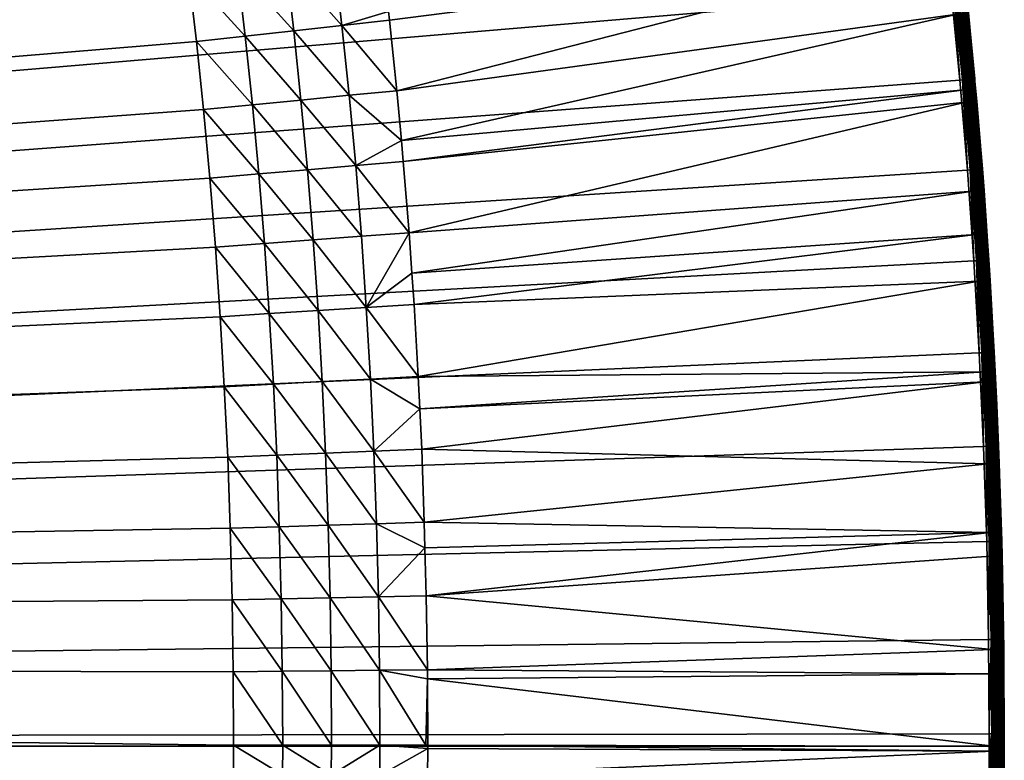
# Model space of a CAD drawing. Header units: inches. Extents: x 56 to 1256, y -185 to 1061.
# Tile 246 of 256: x 1124 to 1256, y 434 to 533. Entities that reach past the tile are written whole.
import ezdxf

# ---------------------------------------------------------------- set-up
doc = ezdxf.new("R2010")
doc.units = ezdxf.units.IN
doc.header["$MEASUREMENT"] = 0
doc.layers.get('0').update_dxf_attribs({"true_color": 0x9a9ae5})

msp = doc.modelspace()

# ---------------------------------------------------------------- meshes
at = {"color": 146, "true_color": 0x086e86}
mesh = msp.add_polyface(dxfattribs=at)
corners = [(938.9, 1002.31, 985.2), (930.86, 1005.86, 985.2), (57.55, 435.89, 985.2), (922.75, 1009.29, 985.2), (914.55, 1012.61, 985.2), (1152.8, 432.16, 955.2), (158.28, 436.04, 955.2), (158.36, 448, 955.2), (851.34, 928.46, 955.2), (843.7, 930.95, 955.2), (158.57, 459.24, 955.2), (158.91, 470.34, 955.2), (858.9, 925.88, 955.2), (866.35, 923.2, 955.2), (873.71, 920.42, 955.2), (159.39, 481.32, 955.2), (159.99, 492.16, 955.2), (160.73, 502.87, 955.2), (880.97, 917.55, 955.2), (888.12, 914.58, 955.2), (161.6, 513.46, 955.2), (162.6, 523.92, 955.2), (163.73, 534.25, 955.2), (164.98, 544.45, 955.2), (166.37, 554.53, 955.2), (167.88, 564.48, 955.2), (173.11, 593.19, 955.2), (174.98, 601.98, 955.2), (176.96, 610.65, 955.2), (169.53, 574.31, 955.2), (171.3, 584.02, 955.2), (179.04, 619.19, 955.2), (181.22, 627.62, 955.2), (183.52, 635.93, 955.2), (185.91, 644.13, 955.2), (188.41, 652.21, 955.2), (191.01, 660.17, 955.2), (193.71, 668.02, 955.2), (196.51, 675.76, 955.2), (199.41, 683.39, 955.2), (202.42, 690.91, 955.2), (205.53, 698.32, 955.2), (208.74, 705.62, 955.2), (212.06, 712.82, 955.2), (215.48, 719.92, 955.2), (219, 726.92, 955.2), (222.63, 733.82, 955.2), (226.36, 740.62, 955.2), (226.8, 741.39, 955.2)]
mesh.append_faces([[corners[k] for k in face] for face in [(0, 1, 2), (2, 1, 3), (2, 3, 4), (5, 6, 7), (8, 7, 9), (9, 10, 11), (8, 12, 7), (7, 12, 13), (7, 13, 14), (11, 15, 9), (9, 15, 16), (9, 16, 17), (14, 18, 7), (7, 18, 19), (17, 20, 9), (9, 20, 21), (9, 21, 22), (22, 23, 9), (9, 23, 24), (9, 24, 25), (26, 27, 9), (9, 27, 28), (25, 29, 9), (9, 29, 30), (9, 30, 26), (28, 31, 9), (9, 31, 32), (9, 32, 33), (33, 34, 9), (9, 34, 35), (9, 35, 36), (36, 37, 9), (9, 37, 38), (9, 38, 39), (39, 40, 9), (9, 40, 41), (9, 41, 42), (42, 43, 9), (9, 43, 44), (9, 44, 45), (45, 46, 9), (9, 46, 47), (9, 47, 48)]], dxfattribs={"color": 146})
mesh = msp.add_polyface(dxfattribs=at)
corners = [(1134.48, 848.21, 985.2), (1129.23, 855.01, 985.2), (57.55, 435.89, 985.2), (1123.87, 861.72, 985.2), (1118.4, 868.31, 985.2), (1007.51, 965.24, 985.2), (1000.22, 969.82, 985.2), (992.85, 974.28, 985.2), (985.39, 978.63, 985.2), (1112.82, 874.81, 985.2), (1107.13, 881.2, 985.2), (1101.33, 887.49, 985.2), (1064.14, 923.12, 985.2), (1057.53, 928.71, 985.2), (1050.81, 934.19, 985.2), (1049.44, 935.28, 985.2), (1028.87, 950.8, 985.2), (1021.84, 955.73, 985.2), (1014.72, 960.54, 985.2), (1042.67, 940.57, 985.2), (1035.81, 945.74, 985.2), (1095.41, 893.68, 985.2), (1089.39, 899.77, 985.2), (1083.25, 905.76, 985.2), (1076.99, 911.65, 985.2), (1070.62, 917.43, 985.2), (158.36, 448, 955.2), (888.12, 914.58, 955.2), (895.18, 911.51, 955.2), (902.14, 908.35, 955.2), (909.01, 905.09, 955.2), (915.78, 901.74, 955.2), (922.45, 898.29, 955.2), (929.03, 894.75, 955.2), (935.52, 891.1, 955.2), (941.92, 887.36, 955.2), (948.23, 883.53, 955.2), (954.45, 879.59, 955.2), (960.59, 875.56, 955.2), (961.35, 875.05, 955.2), (967.1, 871.1, 955.2), (972.74, 867.08, 955.2), (978.29, 862.98, 955.2), (983.75, 858.8, 955.2), (989.11, 854.54, 955.2), (994.38, 850.21, 955.2), (999.56, 845.79, 955.2)]
mesh.append_faces([[corners[k] for k in face] for face in [(0, 1, 2), (2, 1, 3), (2, 3, 4), (5, 6, 2), (2, 6, 7), (2, 7, 8), (4, 9, 2), (2, 9, 10), (2, 10, 11), (12, 13, 2), (2, 13, 14), (2, 14, 15), (16, 17, 2), (2, 17, 18), (2, 18, 5), (15, 19, 2), (2, 19, 20), (2, 20, 16), (11, 21, 2), (2, 21, 22), (2, 22, 23), (23, 24, 2), (2, 24, 25), (2, 25, 12), (26, 27, 28), (28, 29, 26), (26, 29, 30), (26, 30, 31), (31, 32, 26), (26, 32, 33), (26, 33, 34), (34, 35, 26), (26, 35, 36), (26, 36, 37), (37, 38, 26), (26, 38, 39), (26, 39, 40), (40, 41, 26), (26, 41, 42), (26, 42, 43), (43, 44, 26), (26, 44, 45), (26, 45, 46)]], dxfattribs={"color": 146})
mesh = msp.add_polyface(dxfattribs=at)
corners = [(1163.73, 805.11, 985.2), (1159.12, 812.57, 985.2), (57.55, 435.89, 985.2), (1154.41, 819.91, 985.2), (1149.59, 827.15, 985.2), (1144.66, 834.27, 985.2), (1139.62, 841.29, 985.2), (1134.48, 848.21, 985.2), (1174.98, 785.62, 985.2), (1170.45, 793.7, 985.2), (1165.79, 801.69, 985.2), (1117.14, 668.75, 955.2), (1119.57, 661.74, 955.2), (158.36, 448, 955.2), (1121.92, 654.66, 955.2), (1109.33, 689.33, 955.2), (1112.02, 682.55, 955.2), (1114.63, 675.69, 955.2), (1067.15, 769.23, 955.2), (1070, 764.94, 955.2), (1100.72, 709.24, 955.2), (1103.68, 702.68, 955.2), (1106.55, 696.05, 955.2), (1091.3, 728.48, 955.2), (1094.53, 722.14, 955.2), (1097.67, 715.73, 955.2), (1055.08, 786.2, 955.2), (1059.18, 780.64, 955.2), (1063.2, 774.99, 955.2), (1081.07, 747.04, 955.2), (1084.57, 740.93, 955.2), (1087.98, 734.74, 955.2), (1073.78, 759.05, 955.2), (1077.47, 753.08, 955.2), (1042.3, 802.29, 955.2), (1046.64, 797.02, 955.2), (1050.9, 791.65, 955.2), (999.56, 845.79, 955.2), (1004.65, 841.29, 955.2), (1009.65, 836.71, 955.2), (1014.57, 832.05, 955.2), (1019.4, 827.31, 955.2), (1024.15, 822.48, 955.2), (1028.81, 817.56, 955.2), (1033.39, 812.56, 955.2), (1037.89, 807.47, 955.2)]
mesh.append_faces([[corners[k] for k in face] for face in [(0, 1, 2), (2, 1, 3), (2, 3, 4), (4, 5, 2), (2, 5, 6), (2, 6, 7), (8, 9, 2), (2, 9, 10), (2, 10, 0), (11, 12, 13), (13, 12, 14), (15, 16, 13), (13, 16, 17), (13, 17, 11), (18, 19, 13), (20, 21, 13), (13, 21, 22), (13, 22, 15), (23, 24, 13), (13, 24, 25), (13, 25, 20), (26, 27, 13), (13, 27, 28), (13, 28, 18), (29, 30, 13), (13, 30, 31), (13, 31, 23), (19, 32, 13), (13, 32, 33), (13, 33, 29), (34, 35, 13), (13, 35, 36), (13, 36, 26), (37, 38, 13), (13, 38, 39), (13, 39, 40), (40, 41, 13), (13, 41, 42), (13, 42, 43), (43, 44, 13), (13, 44, 45), (13, 45, 34)]], dxfattribs={"color": 146})
mesh = msp.add_polyface(dxfattribs=at)
corners = [(1227.62, 652.07, 985.2), (1224.98, 661.73, 985.2), (57.55, 435.89, 985.2), (1222.22, 671.27, 985.2), (1219.34, 680.71, 985.2), (1216.33, 690.03, 985.2), (1213.2, 699.24, 985.2), (1209.95, 708.35, 985.2), (1206.57, 717.35, 985.2), (1203.06, 726.25, 985.2), (1199.43, 735.04, 985.2), (1195.67, 743.72, 985.2), (1191.79, 752.31, 985.2), (1187.78, 760.79, 985.2), (1228.38, 649.17, 985.2), (1183.64, 769.17, 985.2), (1179.37, 777.44, 985.2), (1174.98, 785.62, 985.2), (158.36, 448, 955.2), (1121.92, 654.66, 955.2), (1124.17, 647.5, 955.2), (1061.19, 799.68, 956.05), (1070.67, 797.92, 957.12), (1065.51, 794.04, 956.05), (1074.98, 792.09, 957.12), (1069.75, 788.3, 956.05), (1079.2, 786.16, 957.12), (1073.9, 782.46, 956.05), (1056.06, 795.68, 955.41), (1060.31, 790.13, 955.41), (1064.47, 784.48, 955.41), (1068.56, 778.73, 955.41), (1077.98, 776.52, 956.05), (1072.57, 772.88, 955.41), (1046.64, 797.02, 955.2), (1051.73, 801.13, 955.41), (1050.9, 791.65, 955.2), (1055.08, 786.2, 955.2), (1059.18, 780.64, 955.2), (1063.2, 774.99, 955.2), (1067.15, 769.23, 955.2), (1075.47, 768.52, 955.41), (1070, 764.94, 955.2), (1079.31, 762.54, 955.41), (1073.78, 759.05, 955.2)]
mesh.append_faces([[corners[k] for k in face] for face in [(0, 1, 2), (2, 1, 3), (2, 3, 4), (4, 5, 2), (2, 5, 6), (2, 6, 7), (7, 8, 2), (2, 8, 9), (2, 9, 10), (10, 11, 2), (2, 11, 12), (2, 12, 13), (2, 14, 0), (13, 15, 2), (2, 15, 16), (2, 16, 17), (18, 19, 20), (21, 22, 23), (23, 22, 24), (23, 24, 25), (25, 24, 26), (25, 26, 27), (28, 21, 23), (28, 23, 29), (29, 23, 25), (29, 25, 30), (30, 25, 27), (30, 27, 31), (31, 27, 32), (31, 32, 33), (34, 35, 28), (34, 28, 36), (36, 28, 29), (36, 29, 37), (37, 29, 30), (37, 30, 38), (38, 30, 31), (38, 31, 39), (39, 31, 33), (39, 33, 40), (40, 33, 41), (40, 41, 42), (42, 43, 44)]], dxfattribs={"color": 146})
mesh = msp.add_polyface(dxfattribs=at)
corners = [(57.55, 435.89, 985.2), (1253.56, 437.57, 985.2), (1253.47, 450.13, 985.2), (1253.21, 463.2, 985.2), (1252.79, 475.88, 985.2), (1252.23, 488.34, 985.2), (1251.52, 500.61, 985.2), (1250.65, 512.74, 985.2), (1249.63, 524.74, 985.2), (1248.47, 536.61, 985.2), (1247.15, 548.36, 985.2), (1245.68, 560, 985.2), (1244.06, 571.52, 985.2), (1242.28, 582.93, 985.2), (1240.36, 594.23, 985.2), (1238.27, 605.43, 985.2), (1236.04, 616.52, 985.2), (1233.64, 627.5, 985.2), (1231.09, 638.39, 985.2), (1228.38, 649.17, 985.2), (1152.63, 455.44, 955.2), (1152.78, 445.84, 955.2), (158.36, 448, 955.2), (1152.38, 464.96, 955.2), (1152.8, 432.16, 955.2), (1152.83, 436.04, 955.2), (1151.05, 493.17, 955.2), (1151.59, 483.83, 955.2), (1152.04, 474.43, 955.2), (1148.82, 520.8, 955.2), (1149.67, 511.65, 955.2), (1150.41, 502.44, 955.2), (1145.68, 547.82, 955.2), (1146.83, 538.88, 955.2), (1147.88, 529.87, 955.2), (1141.59, 574.24, 955.2), (1143.06, 565.5, 955.2), (1144.42, 556.7, 955.2), (1136.55, 600.04, 955.2), (1138.34, 591.51, 955.2), (1140.02, 582.91, 955.2), (1124.17, 647.5, 955.2), (1126.34, 640.26, 955.2), (1128.43, 632.95, 955.2), (1130.52, 625.21, 955.2), (1132.64, 616.89, 955.2), (1134.65, 608.5, 955.2)]
mesh.append_faces([[corners[k] for k in face] for face in [(0, 1, 2), (2, 3, 0), (0, 3, 4), (0, 4, 5), (5, 6, 0), (0, 6, 7), (0, 7, 8), (8, 9, 0), (0, 9, 10), (0, 10, 11), (11, 12, 0), (0, 12, 13), (0, 13, 14), (14, 15, 0), (0, 15, 16), (0, 16, 17), (17, 18, 0), (0, 18, 19), (20, 21, 22), (20, 22, 23), (24, 22, 25), (25, 22, 21), (26, 27, 22), (22, 27, 28), (22, 28, 23), (29, 30, 22), (22, 30, 31), (22, 31, 26), (32, 33, 22), (22, 33, 34), (22, 34, 29), (35, 36, 22), (22, 36, 37), (22, 37, 32), (38, 39, 22), (22, 39, 40), (22, 40, 35), (41, 42, 22), (22, 42, 43), (22, 43, 44), (44, 45, 22), (22, 45, 46), (22, 46, 38)]], dxfattribs={"color": 146})
mesh = msp.add_polyface(dxfattribs=at)
corners = [(1160.81, 577.6, 957.12), (1168.61, 569.62, 958.61), (1162.32, 568.61, 957.12), (1169.02, 566.99, 958.61), (1163.72, 559.55, 957.12), (1170.02, 560.49, 958.61), (1171.32, 551.29, 958.61), (1165.01, 550.43, 957.12), (1171.41, 550.65, 958.61), (1166.19, 541.25, 957.12), (1172.52, 542.03, 958.61), (1173.47, 533.88, 958.61), (1167.27, 532.01, 957.12), (1173.6, 532.71, 958.61), (1174.58, 523.32, 958.61), (1154.45, 576.49, 956.05), (1155.95, 567.58, 956.05), (1157.33, 558.61, 956.05), (1158.61, 549.57, 956.05), (1159.78, 540.47, 956.05), (1160.85, 531.3, 956.05), (1148.04, 575.37, 955.41), (1149.52, 566.55, 955.41), (1150.89, 557.65, 955.41), (1152.16, 548.7, 955.41), (1153.32, 539.68, 955.41), (1154.38, 530.59, 955.41), (1141.59, 574.24, 955.2), (1143.06, 565.5, 955.2), (1144.42, 556.7, 955.2), (1145.68, 547.82, 955.2), (1146.83, 538.88, 955.2), (1147.88, 529.87, 955.2)]
mesh.append_faces([[corners[k] for k in face] for face in [(0, 1, 2), (2, 1, 3), (2, 3, 4), (3, 5, 4), (4, 5, 6), (4, 6, 7), (7, 6, 8), (7, 8, 9), (8, 10, 9), (9, 10, 11), (9, 11, 12), (11, 13, 12), (12, 13, 14), (15, 0, 2), (15, 2, 16), (16, 2, 4), (16, 4, 17), (17, 4, 7), (17, 7, 18), (18, 7, 9), (18, 9, 19), (19, 9, 12), (19, 12, 20), (21, 15, 16), (21, 16, 22), (22, 16, 17), (22, 17, 23), (23, 17, 18), (23, 18, 24), (24, 18, 19), (24, 19, 25), (25, 19, 20), (25, 20, 26), (27, 21, 22), (27, 22, 28), (28, 22, 23), (28, 23, 29), (29, 23, 24), (29, 24, 30), (30, 24, 25), (30, 25, 31), (31, 25, 26), (31, 26, 32)]], dxfattribs={"color": 146})
mesh = msp.add_polyface(dxfattribs=at)
corners = [(1252.88, 485.81, 978.8), (1177.44, 485.19, 958.61), (1252.21, 497.91, 978.8), (1176.88, 494.82, 958.61), (1251.78, 504.16, 978.8), (1176.59, 499, 958.61), (1251.39, 509.9, 978.8), (1176.22, 504.38, 958.61), (1250.42, 521.77, 978.8), (1175.45, 513.88, 958.61), (1250.27, 523.41, 978.8), (1175.2, 516.66, 958.61), (1249.31, 533.53, 978.8), (1174.58, 523.32, 958.61), (1248.36, 542.26, 978.8), (1173.6, 532.71, 958.61), (1173.47, 533.88, 958.61), (1250.73, 521.8, 978.91), (1249.61, 533.56, 978.91), (1251.01, 521.82, 979.07), (1249.9, 533.59, 979.07), (1251.27, 521.85, 979.27), (1250.15, 533.62, 979.27), (1251.49, 521.87, 979.52), (1250.37, 533.64, 979.52), (1251.6, 524.92, 983.55), (1250.46, 536.82, 983.2), (1250.43, 536.82, 983.55), (1251.51, 524.91, 983.88), (1250.34, 536.81, 983.88), (1251.36, 524.9, 984.2), (1250.19, 536.79, 984.2), (1251.16, 524.88, 984.48), (1249.99, 536.77, 984.48), (1250.91, 524.86, 984.73), (1249.75, 536.75, 984.73), (1250.63, 524.83, 984.93), (1249.46, 536.72, 984.93), (1251.33, 512.8, 985.08), (1250.32, 524.8, 985.08), (1249.15, 536.68, 985.08), (1251, 512.77, 985.17), (1249.98, 524.77, 985.17), (1248.81, 536.65, 985.17), (1250.65, 512.74, 985.2), (1249.63, 524.74, 985.2), (1248.47, 536.61, 985.2)]
mesh.append_faces([[corners[k] for k in face] for face in [(0, 1, 2), (2, 1, 3), (2, 3, 4), (4, 3, 5), (4, 5, 6), (6, 5, 7), (6, 7, 8), (8, 7, 9), (8, 9, 10), (10, 9, 11), (10, 11, 12), (12, 11, 13), (12, 13, 14), (14, 13, 15), (14, 15, 16), (17, 8, 10), (17, 10, 18), (18, 10, 12), (18, 12, 14), (19, 17, 18), (19, 18, 20), (21, 19, 20), (21, 20, 22), (23, 22, 24), (25, 26, 27), (28, 27, 29), (30, 29, 31), (32, 31, 33), (34, 32, 33), (34, 33, 35), (36, 34, 35), (36, 35, 37), (38, 36, 39), (39, 36, 37), (39, 37, 40), (41, 39, 42), (42, 39, 40), (42, 40, 43), (44, 41, 42), (44, 42, 45), (45, 42, 43), (45, 43, 46)]], dxfattribs={"color": 146})
mesh = msp.add_polyface(dxfattribs=at)
corners = [(1251.9, 521.9, 980.73), (1251.64, 524.6, 980.73), (1251.65, 524.6, 983.2), (1250.78, 533.68, 980.73), (1250.46, 536.82, 983.2), (1251.63, 524.92, 983.2), (1251.78, 504.16, 978.8), (1251.39, 509.9, 978.8), (1251.69, 509.92, 978.91), (1250.42, 521.77, 978.8), (1250.73, 521.8, 978.91), (1250.75, 533.68, 980.41), (1251.87, 521.9, 980.41), (1251.98, 509.94, 979.07), (1251.01, 521.82, 979.07), (1252.23, 509.96, 979.27), (1251.27, 521.85, 979.27), (1252.45, 509.98, 979.52), (1251.49, 521.87, 979.52), (1250.15, 533.62, 979.27), (1252.63, 509.99, 979.79), (1251.66, 521.88, 979.79), (1250.37, 533.64, 979.52), (1250.55, 533.66, 979.79), (1251.79, 521.89, 980.09), (1250.68, 533.67, 980.09), (1251.6, 524.92, 983.55), (1252.52, 512.89, 983.88), (1251.51, 524.91, 983.88), (1250.43, 536.82, 983.55), (1252.38, 512.88, 984.2), (1251.36, 524.9, 984.2), (1250.34, 536.81, 983.88), (1252.18, 512.86, 984.48), (1251.16, 524.88, 984.48), (1250.19, 536.79, 984.2), (1251.93, 512.84, 984.73), (1250.91, 524.86, 984.73), (1251.65, 512.82, 984.93), (1250.63, 524.83, 984.93), (1252.2, 500.66, 985.08), (1251.33, 512.8, 985.08), (1251.86, 500.64, 985.17), (1251, 512.77, 985.17), (1250.32, 524.8, 985.08), (1252.23, 488.34, 985.2), (1251.52, 500.61, 985.2), (1250.65, 512.74, 985.2)]
mesh.append_faces([[corners[k] for k in face] for face in [(0, 1, 2), (3, 4, 1), (1, 4, 5), (1, 5, 2), (6, 7, 8), (8, 7, 9), (8, 9, 10), (11, 3, 1), (11, 1, 12), (12, 1, 0), (13, 8, 10), (13, 10, 14), (15, 13, 14), (15, 14, 16), (17, 16, 18), (18, 16, 19), (20, 18, 21), (21, 18, 22), (21, 22, 23), (24, 21, 23), (24, 23, 25), (12, 24, 25), (12, 25, 11), (2, 5, 26), (26, 5, 4), (27, 26, 28), (28, 26, 29), (30, 28, 31), (31, 28, 32), (33, 31, 34), (34, 31, 35), (36, 33, 34), (36, 34, 37), (38, 36, 37), (38, 37, 39), (40, 38, 41), (41, 38, 39), (42, 40, 41), (42, 41, 43), (43, 41, 44), (45, 42, 46), (46, 42, 43), (46, 43, 47)]], dxfattribs={"color": 146})
mesh = msp.add_polyface(dxfattribs=at)
corners = [(1167.27, 532.01, 957.12), (1174.58, 523.32, 958.61), (1168.24, 522.7, 957.12), (1175.2, 516.66, 958.61), (1169.1, 513.33, 957.12), (1175.45, 513.88, 958.61), (1176.22, 504.38, 958.61), (1176.59, 499, 958.61), (1170.52, 494.41, 957.12), (1169.86, 503.9, 957.12), (1176.88, 494.82, 958.61), (1177.44, 485.19, 958.61), (1171.08, 484.86, 957.12), (1177.64, 480.9, 958.61), (1160.85, 531.3, 956.05), (1161.81, 522.07, 956.05), (1162.67, 512.78, 956.05), (1163.43, 503.42, 956.05), (1164.08, 494, 956.05), (1164.63, 484.52, 956.05), (1171.53, 475.24, 957.12), (1154.38, 530.59, 955.41), (1155.33, 521.43, 955.41), (1156.18, 512.22, 955.41), (1156.93, 502.93, 955.41), (1157.58, 493.59, 955.41), (1158.13, 484.18, 955.41), (1147.88, 529.87, 955.2), (1148.82, 520.8, 955.2), (1149.67, 511.65, 955.2), (1150.41, 502.44, 955.2), (1151.05, 493.17, 955.2), (1151.59, 483.83, 955.2)]
mesh.append_faces([[corners[k] for k in face] for face in [(0, 1, 2), (2, 1, 3), (2, 3, 4), (4, 3, 5), (4, 5, 6), (7, 8, 6), (6, 8, 9), (6, 9, 4), (7, 10, 8), (8, 10, 11), (8, 11, 12), (12, 11, 13), (14, 0, 2), (14, 2, 15), (15, 2, 4), (15, 4, 16), (16, 4, 9), (16, 9, 17), (17, 9, 8), (17, 8, 18), (18, 8, 12), (18, 12, 19), (19, 12, 20), (21, 14, 15), (21, 15, 22), (22, 15, 16), (22, 16, 23), (23, 16, 17), (23, 17, 24), (24, 17, 18), (24, 18, 25), (25, 18, 19), (25, 19, 26), (27, 21, 22), (27, 22, 28), (28, 22, 23), (28, 23, 29), (29, 23, 24), (29, 24, 30), (30, 24, 25), (30, 25, 31), (31, 25, 26), (31, 26, 32)]], dxfattribs={"color": 146})
mesh = msp.add_polyface(dxfattribs=at)
corners = [(1251.9, 521.9, 980.73), (1251.65, 524.6, 983.2), (1252.87, 510.01, 980.73), (1252.64, 512.9, 983.2), (1253.33, 503.26, 980.73), (1253.33, 503.26, 983.2), (1253.51, 500.74, 983.2), (1252.51, 497.93, 978.91), (1251.78, 504.16, 978.8), (1251.69, 509.92, 978.91), (1251.87, 521.9, 980.41), (1252.84, 510.01, 980.41), (1253.66, 498, 980.41), (1252.8, 497.95, 979.07), (1251.98, 509.94, 979.07), (1253.05, 497.96, 979.27), (1252.23, 509.96, 979.27), (1253.27, 497.98, 979.52), (1252.45, 509.98, 979.52), (1251.27, 521.85, 979.27), (1253.45, 497.99, 979.79), (1252.63, 509.99, 979.79), (1251.49, 521.87, 979.52), (1253.58, 498, 980.09), (1252.76, 510, 980.09), (1251.66, 521.88, 979.79), (1251.79, 521.89, 980.09), (1253.48, 500.74, 983.55), (1252.61, 512.9, 983.55), (1251.6, 524.92, 983.55), (1253.39, 500.74, 983.88), (1252.52, 512.89, 983.88), (1253.24, 500.73, 984.2), (1252.38, 512.88, 984.2), (1251.51, 524.91, 983.88), (1253.04, 500.71, 984.48), (1252.18, 512.86, 984.48), (1251.36, 524.9, 984.2), (1252.8, 500.7, 984.73), (1251.93, 512.84, 984.73), (1252.51, 500.68, 984.93), (1251.65, 512.82, 984.93), (1252.2, 500.66, 985.08)]
mesh.append_faces([[corners[k] for k in face] for face in [(0, 1, 2), (2, 1, 3), (2, 3, 4), (4, 3, 5), (4, 5, 6), (7, 8, 9), (10, 2, 11), (11, 2, 4), (11, 4, 12), (10, 0, 2), (13, 9, 14), (15, 14, 16), (17, 16, 18), (18, 16, 19), (20, 17, 18), (20, 18, 21), (21, 18, 22), (23, 20, 21), (23, 21, 24), (24, 21, 25), (24, 25, 26), (12, 23, 24), (12, 24, 11), (11, 24, 26), (11, 26, 10), (27, 5, 28), (28, 5, 3), (28, 3, 29), (29, 3, 1), (30, 27, 28), (30, 28, 31), (31, 28, 29), (32, 30, 31), (32, 31, 33), (33, 31, 34), (35, 32, 33), (35, 33, 36), (36, 33, 37), (38, 35, 36), (38, 36, 39), (40, 38, 39), (40, 39, 41), (42, 40, 41)]], dxfattribs={"color": 146})
mesh = msp.add_polyface(dxfattribs=at)
corners = [(1253.69, 498, 980.73), (1253.33, 503.26, 980.73), (1253.51, 500.74, 983.2), (1254.36, 485.88, 980.73), (1254.23, 488.44, 983.2), (1253.66, 498, 980.41), (1254.33, 485.88, 980.41), (1253.18, 485.82, 978.91), (1252.88, 485.81, 978.8), (1252.21, 497.91, 978.8), (1252.51, 497.93, 978.91), (1251.78, 504.16, 978.8), (1253.47, 485.84, 979.07), (1252.8, 497.95, 979.07), (1251.69, 509.92, 978.91), (1253.72, 485.85, 979.27), (1253.05, 497.96, 979.27), (1251.98, 509.94, 979.07), (1253.94, 485.86, 979.52), (1253.27, 497.98, 979.52), (1252.23, 509.96, 979.27), (1254.12, 485.87, 979.79), (1253.45, 497.99, 979.79), (1254.25, 485.87, 980.09), (1253.58, 498, 980.09), (1254.55, 481.37, 983.2), (1254.2, 488.44, 983.55), (1253.48, 500.74, 983.55), (1253.33, 503.26, 983.2), (1254.11, 488.43, 983.88), (1253.39, 500.74, 983.88), (1253.96, 488.42, 984.2), (1253.24, 500.73, 984.2), (1253.76, 488.41, 984.48), (1253.04, 500.71, 984.48), (1253.51, 488.4, 984.73), (1252.8, 500.7, 984.73), (1253.23, 488.39, 984.93), (1252.51, 500.68, 984.93), (1252.91, 488.37, 985.08), (1252.2, 500.66, 985.08), (1252.58, 488.35, 985.17), (1251.86, 500.64, 985.17), (1252.23, 488.34, 985.2)]
mesh.append_faces([[corners[k] for k in face] for face in [(0, 1, 2), (0, 2, 3), (3, 2, 4), (5, 3, 6), (7, 8, 9), (7, 9, 10), (10, 9, 11), (5, 1, 0), (5, 0, 3), (12, 7, 10), (12, 10, 13), (13, 10, 14), (15, 12, 13), (15, 13, 16), (16, 13, 17), (18, 15, 16), (18, 16, 19), (19, 16, 20), (21, 18, 19), (21, 19, 22), (23, 21, 22), (23, 22, 24), (6, 23, 24), (6, 24, 5), (25, 4, 26), (26, 4, 2), (26, 2, 27), (27, 2, 28), (29, 26, 27), (29, 27, 30), (31, 29, 30), (31, 30, 32), (33, 31, 32), (33, 32, 34), (35, 33, 34), (35, 34, 36), (37, 35, 36), (37, 36, 38), (39, 37, 38), (39, 38, 40), (41, 39, 40), (41, 40, 42), (43, 41, 42)]], dxfattribs={"color": 146})
mesh = msp.add_polyface(dxfattribs=at)
corners = [(1178.5, 455.97, 958.61), (1178.34, 462.36, 958.61), (1253.68, 464.42, 978.8), (1178.25, 465.77, 958.61), (1253.4, 473.58, 978.8), (1177.9, 475.51, 958.61), (1252.93, 484.49, 978.8), (1177.64, 480.9, 958.61), (1252.88, 485.81, 978.8), (1177.44, 485.19, 958.61), (1253.77, 461.24, 978.8), (1254, 448.78, 978.8), (1178.66, 446.11, 958.61), (1254.02, 445.55, 978.8), (1178.66, 444.87, 958.61), (1254.08, 435.89, 978.8), (1178.71, 436.05, 958.61), (1253.18, 485.82, 978.91), (1253.71, 473.59, 978.91), (1254.08, 461.25, 978.91), (1253.99, 473.61, 979.07), (1253.47, 485.84, 979.07), (1254.25, 473.61, 979.27), (1253.72, 485.85, 979.27), (1254.08, 475.93, 984.73), (1253.76, 488.41, 984.48), (1253.51, 488.4, 984.73), (1253.79, 475.92, 984.93), (1253.23, 488.39, 984.93), (1253.89, 463.21, 985.08), (1253.48, 475.91, 985.08), (1252.91, 488.37, 985.08), (1253.81, 450.14, 985.17), (1253.55, 463.21, 985.17), (1253.14, 475.9, 985.17), (1252.58, 488.35, 985.17), (1253.56, 437.57, 985.2), (1253.91, 437.57, 985.17), (1253.47, 450.13, 985.2), (1253.21, 463.2, 985.2), (1252.79, 475.88, 985.2), (1252.23, 488.34, 985.2)]
mesh.append_faces([[corners[k] for k in face] for face in [(0, 1, 2), (2, 1, 3), (2, 3, 4), (4, 3, 5), (4, 5, 6), (6, 5, 7), (6, 7, 8), (8, 7, 9), (2, 10, 0), (0, 10, 11), (0, 11, 12), (12, 11, 13), (12, 13, 14), (14, 13, 15), (14, 15, 16), (6, 17, 18), (19, 2, 18), (18, 2, 4), (18, 4, 6), (6, 8, 17), (20, 18, 17), (20, 17, 21), (22, 21, 23), (24, 25, 26), (27, 24, 26), (27, 26, 28), (29, 27, 30), (30, 27, 28), (30, 28, 31), (32, 29, 33), (33, 29, 30), (33, 30, 34), (34, 30, 31), (34, 31, 35), (36, 37, 32), (36, 32, 38), (38, 32, 33), (38, 33, 39), (39, 33, 34), (39, 34, 40), (40, 34, 35), (40, 35, 41)]], dxfattribs={"color": 146})
mesh = msp.add_polyface(dxfattribs=at)
corners = [(1254.36, 485.88, 980.73), (1254.23, 488.44, 983.2), (1254.55, 481.37, 980.73), (1254.55, 481.37, 983.2), (1254.08, 435.89, 978.8), (1254.02, 445.55, 978.8), (1254.39, 435.88, 978.91), (1254.31, 448.78, 978.91), (1254.67, 435.88, 979.07), (1254, 448.78, 978.8), (1253.77, 461.24, 978.8), (1254.08, 461.25, 978.91), (1253.68, 464.42, 978.8), (1254.33, 485.88, 980.41), (1254.59, 448.79, 979.07), (1254.37, 461.25, 979.07), (1253.71, 473.59, 978.91), (1253.99, 473.61, 979.07), (1254.62, 461.26, 979.27), (1254.25, 473.61, 979.27), (1253.47, 485.84, 979.07), (1254.47, 473.62, 979.52), (1253.72, 485.85, 979.27), (1253.94, 485.86, 979.52), (1254.64, 473.63, 979.79), (1254.12, 485.87, 979.79), (1254.77, 473.63, 980.09), (1254.25, 485.87, 980.09), (1254.85, 473.64, 980.41), (1254.76, 475.96, 983.55), (1254.2, 488.44, 983.55), (1254.67, 475.96, 983.88), (1254.11, 488.43, 983.88), (1254.53, 475.95, 984.2), (1253.96, 488.42, 984.2), (1254.33, 475.94, 984.48), (1253.76, 488.41, 984.48), (1254.49, 463.23, 984.73), (1254.08, 475.93, 984.73), (1254.47, 450.14, 984.93), (1254.21, 463.22, 984.93), (1253.79, 475.92, 984.93), (1254.24, 437.57, 985.08), (1254.56, 437.57, 984.93), (1254.15, 450.14, 985.08), (1253.89, 463.21, 985.08), (1253.91, 437.57, 985.17), (1253.81, 450.14, 985.17)]
mesh.append_faces([[corners[k] for k in face] for face in [(0, 1, 2), (2, 1, 3), (4, 5, 6), (6, 5, 7), (6, 7, 8), (5, 9, 7), (7, 9, 10), (7, 10, 11), (11, 10, 12), (13, 0, 2), (14, 7, 11), (14, 11, 15), (15, 11, 16), (15, 16, 17), (18, 15, 17), (18, 17, 19), (19, 17, 20), (21, 19, 22), (21, 22, 23), (24, 21, 23), (24, 23, 25), (26, 24, 25), (26, 25, 27), (28, 27, 13), (29, 3, 30), (31, 30, 32), (33, 31, 32), (33, 32, 34), (35, 33, 34), (35, 34, 36), (37, 35, 38), (38, 35, 36), (39, 37, 40), (40, 37, 38), (40, 38, 41), (42, 43, 39), (42, 39, 44), (44, 39, 40), (44, 40, 45), (45, 40, 41), (46, 42, 44), (46, 44, 47), (47, 44, 45)]], dxfattribs={"color": 146})
mesh = msp.add_polyface(dxfattribs=at)
corners = [(1254.55, 481.37, 980.73), (1254.55, 481.37, 983.2), (1254.88, 473.64, 980.73), (1254.79, 475.96, 983.2), (1255.26, 461.27, 980.73), (1255.21, 463.25, 983.2), (1255.3, 458.88, 980.73), (1255.29, 458.88, 983.2), (1254.85, 473.64, 980.41), (1255.23, 461.27, 980.41), (1255.46, 448.8, 980.41), (1254.33, 485.88, 980.41), (1254.85, 448.79, 979.27), (1254.37, 461.25, 979.07), (1254.62, 461.26, 979.27), (1255.07, 448.79, 979.52), (1254.84, 461.26, 979.52), (1254.25, 473.61, 979.27), (1254.47, 473.62, 979.52), (1255.25, 448.79, 979.79), (1255.02, 461.27, 979.79), (1254.64, 473.63, 979.79), (1255.38, 448.8, 980.09), (1255.15, 461.27, 980.09), (1254.77, 473.63, 980.09), (1254.25, 485.87, 980.09), (1255.44, 450.16, 983.55), (1255.18, 463.25, 983.55), (1254.76, 475.96, 983.55), (1255.34, 450.16, 983.88), (1255.09, 463.25, 983.88), (1254.67, 475.96, 983.88), (1254.2, 488.44, 983.55), (1255.2, 450.15, 984.2), (1254.94, 463.24, 984.2), (1254.53, 475.95, 984.2), (1255, 450.15, 984.48), (1254.74, 463.24, 984.48), (1254.33, 475.94, 984.48), (1254.75, 450.15, 984.73), (1254.49, 463.23, 984.73)]
mesh.append_faces([[corners[k] for k in face] for face in [(0, 1, 2), (2, 1, 3), (2, 3, 4), (4, 3, 5), (4, 5, 6), (6, 5, 7), (8, 4, 9), (9, 4, 6), (9, 6, 10), (11, 0, 8), (8, 0, 2), (8, 2, 4), (12, 13, 14), (15, 14, 16), (16, 14, 17), (16, 17, 18), (19, 16, 20), (20, 16, 18), (20, 18, 21), (22, 20, 23), (23, 20, 21), (23, 21, 24), (10, 23, 9), (9, 23, 24), (9, 24, 8), (8, 24, 25), (26, 7, 27), (7, 5, 27), (27, 5, 3), (27, 3, 28), (28, 3, 1), (29, 27, 30), (30, 27, 28), (30, 28, 31), (31, 28, 32), (33, 30, 34), (34, 30, 31), (34, 31, 35), (36, 34, 37), (37, 34, 35), (37, 35, 38), (39, 37, 40), (40, 37, 38)]], dxfattribs={"color": 146})
mesh = msp.add_polyface(dxfattribs=at)
corners = [(1178.44, 436.05, 958.54), (1172.34, 436.05, 957.12), (1172.28, 446.04, 957.12), (1171.08, 484.86, 957.12), (1177.64, 480.9, 958.61), (1171.53, 475.24, 957.12), (1177.9, 475.51, 958.61), (1178.25, 465.77, 958.61), (1171.88, 465.57, 957.12), (1178.34, 462.36, 958.61), (1172.13, 455.84, 957.12), (1178.71, 436.05, 958.61), (1178.66, 444.87, 958.61), (1178.66, 446.11, 958.61), (1178.5, 455.97, 958.61), (1165.88, 436.05, 956.05), (1165.83, 445.97, 956.05), (1164.63, 484.52, 956.05), (1165.08, 474.97, 956.05), (1165.43, 465.37, 956.05), (1165.68, 455.7, 956.05), (1158.13, 484.18, 955.41), (1158.57, 474.7, 955.41), (1158.92, 465.17, 955.41), (1159.17, 455.57, 955.41), (1159.32, 445.91, 955.41), (1159.37, 436.04, 955.41), (1152.83, 436.04, 955.2), (1152.78, 445.84, 955.2), (1151.59, 483.83, 955.2), (1152.04, 474.43, 955.2), (1152.38, 464.96, 955.2), (1152.63, 455.44, 955.2)]
mesh.append_faces([[corners[k] for k in face] for face in [(0, 1, 2), (3, 4, 5), (4, 6, 5), (5, 6, 7), (5, 7, 8), (8, 7, 9), (8, 9, 10), (11, 0, 12), (12, 0, 2), (12, 2, 13), (13, 2, 10), (13, 10, 14), (14, 10, 9), (1, 15, 16), (17, 5, 18), (18, 5, 8), (18, 8, 19), (19, 8, 10), (19, 10, 20), (20, 10, 2), (20, 2, 16), (16, 2, 1), (21, 17, 18), (21, 18, 22), (22, 18, 19), (22, 19, 23), (23, 19, 20), (23, 20, 24), (24, 20, 16), (24, 16, 25), (25, 16, 15), (25, 15, 26), (26, 27, 28), (29, 21, 22), (29, 22, 30), (30, 22, 23), (30, 23, 31), (31, 23, 24), (31, 24, 32), (32, 24, 25), (32, 25, 28), (28, 25, 26)]], dxfattribs={"color": 146})
mesh = msp.add_polyface(dxfattribs=at)
corners = [(1255.3, 458.88, 980.73), (1255.29, 458.88, 983.2), (1255.48, 448.8, 980.73), (1255.47, 450.16, 983.2), (1255.56, 435.88, 980.73), (1255.56, 437.57, 983.2), (1254.93, 435.88, 979.27), (1254.67, 435.88, 979.07), (1254.59, 448.79, 979.07), (1255.15, 435.88, 979.52), (1254.85, 448.79, 979.27), (1255.33, 435.88, 979.79), (1255.07, 448.79, 979.52), (1255.46, 435.88, 980.09), (1255.25, 448.79, 979.79), (1255.53, 435.88, 980.41), (1255.38, 448.8, 980.09), (1255.46, 448.8, 980.41), (1254.31, 448.78, 978.91), (1254.37, 461.25, 979.07), (1254.62, 461.26, 979.27), (1254.84, 461.26, 979.52), (1255.02, 461.27, 979.79), (1255.15, 461.27, 980.09), (1255.56, 435.88, 983.24), (1255.53, 437.57, 983.55), (1255.44, 450.16, 983.55), (1255.53, 435.88, 983.55), (1255.44, 437.57, 983.88), (1255.34, 450.16, 983.88), (1255.18, 463.25, 983.55), (1255.29, 437.57, 984.2), (1255.2, 450.15, 984.2), (1255.09, 463.25, 983.88), (1255.09, 437.57, 984.48), (1255, 450.15, 984.48), (1254.94, 463.24, 984.2), (1254.85, 437.57, 984.73), (1254.75, 450.15, 984.73), (1254.74, 463.24, 984.48), (1254.56, 437.57, 984.93), (1254.47, 450.14, 984.93), (1254.49, 463.23, 984.73)]
mesh.append_faces([[corners[k] for k in face] for face in [(0, 1, 2), (2, 1, 3), (2, 3, 4), (4, 3, 5), (6, 7, 8), (9, 6, 10), (11, 9, 12), (13, 11, 14), (15, 13, 16), (4, 15, 17), (17, 0, 2), (17, 2, 4), (7, 18, 8), (6, 8, 10), (10, 8, 19), (9, 10, 12), (12, 10, 20), (11, 12, 14), (14, 12, 21), (13, 14, 16), (16, 14, 22), (15, 16, 17), (17, 16, 23), (24, 5, 25), (25, 5, 3), (25, 3, 26), (26, 3, 1), (27, 25, 28), (28, 25, 26), (28, 26, 29), (29, 26, 30), (31, 28, 29), (31, 29, 32), (32, 29, 33), (34, 31, 32), (34, 32, 35), (35, 32, 36), (37, 34, 35), (37, 35, 38), (38, 35, 39), (40, 37, 38), (40, 38, 41), (41, 38, 42)]], dxfattribs={"color": 146})
mesh = msp.add_polyface(dxfattribs=at)
corners = [(1253.48, 426.38, 985.2), (1253.56, 435.89, 985.2), (57.55, 435.89, 985.2), (1253.56, 437.57, 985.2), (1252.58, 395.14, 985.2), (1252.99, 405.5, 985.2), (1253.29, 415.92, 985.2), (1250.72, 364.35, 985.2), (1251.45, 374.56, 985.2), (1252.07, 384.82, 985.2), (1247.86, 334.04, 985.2), (1248.93, 344.09, 985.2), (1249.88, 354.2, 985.2), (1243.98, 304.2, 985.2), (1245.39, 314.09, 985.2), (1246.68, 324.04, 985.2), (1239.04, 274.86, 985.2), (1240.8, 284.58, 985.2), (1242.45, 294.37, 985.2), (707.47, -80.03, 955.2), (698.98, -80.6, 955.2), (1152.8, 432.16, 955.2), (690.44, -81.07, 955.2), (732.63, -77.71, 955.2), (724.3, -78.58, 955.2), (715.91, -79.36, 955.2), (757.3, -74.46, 955.2), (749.13, -75.64, 955.2), (740.91, -76.73, 955.2), (781.48, -70.3, 955.2), (773.47, -71.79, 955.2), (765.42, -73.18, 955.2), (805.13, -65.23, 955.2), (797.3, -67.02, 955.2), (789.42, -68.71, 955.2), (828.26, -59.23, 955.2), (820.61, -61.34, 955.2), (812.9, -63.33, 955.2), (850.82, -52.31, 955.2), (843.36, -54.72, 955.2), (835.84, -57.03, 955.2), (872.81, -44.44, 955.2), (865.54, -47.17, 955.2), (858.21, -49.79, 955.2), (881.61, -40.96, 955.2), (880.02, -41.6, 955.2), (1071.3, 113.39, 955.2), (1067.45, 107.54, 955.2), (999.33, 30.34, 955.2)]
mesh.append_faces([[corners[k] for k in face] for face in [(0, 1, 2), (2, 1, 3), (4, 5, 2), (2, 5, 6), (2, 6, 0), (7, 8, 2), (2, 8, 9), (2, 9, 4), (10, 11, 2), (2, 11, 12), (2, 12, 7), (13, 14, 2), (2, 14, 15), (2, 15, 10), (16, 17, 2), (2, 17, 18), (2, 18, 13), (19, 20, 21), (21, 20, 22), (23, 24, 21), (21, 24, 25), (21, 25, 19), (26, 27, 21), (21, 27, 28), (21, 28, 23), (29, 30, 21), (21, 30, 31), (21, 31, 26), (32, 33, 21), (21, 33, 34), (21, 34, 29), (35, 36, 21), (21, 36, 37), (21, 37, 32), (38, 39, 21), (21, 39, 40), (21, 40, 35), (41, 42, 21), (21, 42, 43), (21, 43, 38), (21, 44, 45), (21, 45, 41), (46, 47, 48)]], dxfattribs={"color": 146})
mesh = msp.add_polyface(dxfattribs=at)
corners = [(1178.71, 436.05, 958.61), (1254.08, 435.89, 978.8), (1254.07, 435.23, 978.8), (1178.71, 435.6, 958.61), (1178.68, 431.94, 958.61), (1253.97, 424.58, 978.8), (1178.58, 424.79, 958.61), (1253.95, 423.59, 978.8), (1178.51, 420.37, 958.61), (1253.74, 413.32, 978.8), (1178.21, 408.92, 958.61), (1253.45, 404.17, 978.8), (1178.13, 406.82, 958.61), (1253.39, 402.12, 978.8), (1177.77, 397.6, 958.61), (1253.69, 402.11, 978.91), (1254.05, 413.32, 978.91), (1253.98, 402.1, 979.07), (1254.28, 424.58, 978.91), (1253.83, 426.38, 985.17), (1253.91, 435.89, 985.16), (1253.7, 435.89, 985.19), (1253.58, 395.09, 984.93), (1254.27, 405.46, 984.73), (1253.99, 405.47, 984.93), (1253.27, 395.11, 985.08), (1253.67, 405.48, 985.08), (1254.29, 415.89, 984.93), (1253.97, 415.9, 985.08), (1252.93, 395.12, 985.17), (1253.33, 405.49, 985.17), (1253.63, 415.91, 985.17), (1254.16, 426.37, 985.08), (1254, 435.89, 985.15), (1252.58, 395.14, 985.2), (1252.99, 405.5, 985.2), (1253.29, 415.92, 985.2), (1253.48, 426.38, 985.2), (1253.56, 435.89, 985.2), (1253.91, 437.57, 985.17), (1253.56, 437.57, 985.2), (1254.24, 437.57, 985.08)]
mesh.append_faces([[corners[k] for k in face] for face in [(0, 1, 2), (0, 2, 3), (3, 2, 4), (4, 2, 5), (4, 5, 6), (6, 5, 7), (6, 7, 8), (8, 7, 9), (8, 9, 10), (10, 9, 11), (10, 11, 12), (12, 11, 13), (12, 13, 14), (13, 11, 15), (15, 11, 16), (15, 16, 17), (9, 7, 18), (18, 16, 9), (9, 16, 11), (19, 20, 21), (22, 23, 24), (25, 24, 26), (26, 24, 27), (26, 27, 28), (29, 26, 30), (30, 26, 28), (30, 28, 31), (31, 28, 32), (31, 32, 19), (19, 32, 33), (19, 33, 20), (34, 30, 35), (35, 30, 31), (35, 31, 36), (36, 31, 19), (36, 19, 37), (37, 19, 21), (37, 21, 38), (21, 20, 39), (39, 20, 33), (40, 38, 21), (33, 41, 39), (21, 39, 40)]], dxfattribs={"color": 146})
mesh = msp.add_polyface(dxfattribs=at)
corners = [(1254.07, 435.23, 978.8), (1254.08, 435.89, 978.8), (1254.39, 435.88, 978.91), (1253.97, 424.58, 978.8), (1253.98, 402.1, 979.07), (1254.05, 413.32, 978.91), (1254.33, 413.31, 979.07), (1254.23, 402.09, 979.27), (1254.59, 413.3, 979.27), (1254.45, 402.08, 979.52), (1254.81, 413.3, 979.52), (1254.63, 402.07, 979.79), (1254.82, 424.57, 979.27), (1254.56, 424.57, 979.07), (1254.28, 424.58, 978.91), (1253.95, 423.59, 978.8), (1254.67, 435.88, 979.07), (1254.16, 426.37, 985.08), (1254.24, 435.89, 985.07), (1254, 435.89, 985.15), (1254.48, 426.37, 984.93), (1254.59, 435.89, 984.92), (1254.3, 435.89, 985.06), (1254.76, 426.37, 984.73), (1254.85, 435.88, 984.73), (1254.62, 435.89, 984.9), (1254.52, 405.45, 984.48), (1254.72, 405.44, 984.2), (1255.02, 415.88, 984.2), (1253.87, 395.08, 984.73), (1254.27, 405.46, 984.73), (1254.82, 415.88, 984.48), (1254.57, 415.89, 984.73), (1255.01, 426.36, 984.48), (1253.99, 405.47, 984.93), (1254.29, 415.89, 984.93), (1253.97, 415.9, 985.08), (1254.85, 437.57, 984.73), (1254.56, 437.57, 984.93), (1254.24, 437.57, 985.08)]
mesh.append_faces([[corners[k] for k in face] for face in [(0, 1, 2), (0, 2, 3), (4, 5, 6), (4, 6, 7), (7, 6, 8), (7, 8, 9), (9, 8, 10), (9, 10, 11), (12, 10, 8), (12, 8, 13), (13, 8, 6), (13, 6, 14), (14, 6, 5), (15, 3, 14), (14, 3, 2), (14, 2, 13), (13, 2, 16), (13, 16, 12), (17, 18, 19), (20, 21, 22), (23, 24, 25), (26, 27, 28), (29, 26, 30), (30, 26, 31), (30, 31, 32), (32, 33, 23), (34, 30, 32), (34, 32, 35), (35, 32, 23), (35, 23, 20), (20, 23, 25), (20, 25, 21), (36, 35, 20), (36, 20, 17), (17, 20, 22), (17, 22, 18), (25, 24, 37), (22, 21, 38), (38, 21, 25), (19, 18, 39), (39, 18, 22), (25, 37, 38), (22, 38, 39)]], dxfattribs={"color": 146})
mesh = msp.add_polyface(dxfattribs=at)
corners = [(1255.56, 435.88, 980.73), (1255.56, 437.57, 983.2), (1255.56, 435.88, 983.2), (1255.48, 426.75, 983.2), (1255.47, 426.75, 980.73), (1254.82, 424.57, 979.27), (1254.67, 435.88, 979.07), (1254.93, 435.88, 979.27), (1255.04, 424.57, 979.52), (1255.15, 435.88, 979.52), (1255.22, 424.56, 979.79), (1255.33, 435.88, 979.79), (1255.35, 424.56, 980.09), (1255.46, 435.88, 980.09), (1255.43, 424.56, 980.41), (1255.53, 435.88, 980.41), (1255.01, 426.36, 984.48), (1255.1, 435.88, 984.48), (1254.88, 435.88, 984.71), (1255.21, 426.36, 984.2), (1255.29, 435.88, 984.2), (1255.12, 435.88, 984.45), (1255.45, 435.88, 983.86), (1255.43, 435.88, 983.9), (1255.36, 426.36, 983.88), (1255.3, 435.88, 984.18), (1255.56, 435.88, 983.24), (1255.53, 435.88, 983.55), (1255.45, 426.36, 983.55), (1255.48, 426.36, 983.2), (1254.76, 426.37, 984.73), (1254.85, 435.88, 984.73), (1255.53, 437.57, 983.55), (1255.44, 437.57, 983.88), (1255.29, 437.57, 984.2), (1255.09, 437.57, 984.48), (1254.85, 437.57, 984.73)]
mesh.append_faces([[corners[k] for k in face] for face in [(0, 1, 2), (2, 3, 0), (0, 3, 4), (5, 6, 7), (5, 7, 8), (8, 7, 9), (8, 9, 10), (10, 9, 11), (10, 11, 12), (12, 11, 13), (12, 13, 14), (14, 13, 15), (14, 15, 4), (4, 15, 0), (16, 17, 18), (19, 20, 21), (22, 23, 24), (24, 23, 25), (26, 27, 28), (28, 29, 3), (28, 3, 26), (26, 3, 2), (24, 28, 27), (24, 27, 22), (19, 24, 25), (19, 25, 20), (16, 19, 21), (16, 21, 17), (30, 16, 18), (30, 18, 31), (26, 2, 1), (32, 27, 26), (25, 23, 33), (33, 23, 22), (33, 22, 27), (21, 20, 34), (34, 20, 25), (18, 17, 35), (35, 17, 21), (36, 31, 18), (25, 33, 34), (21, 34, 35), (18, 35, 36)]], dxfattribs={"color": 146})
mesh = msp.add_polyface(dxfattribs=at)
corners = [(57.63, 426.19, 985.2), (57.9, 412.98, 985.2), (1213.88, 179.03, 985.2), (58.31, 400.26, 985.2), (58.88, 387.8, 985.2), (59.6, 375.52, 985.2), (60.46, 363.4, 985.2), (61.48, 351.42, 985.2), (83.48, 224.3, 985.2), (86.11, 214.64, 985.2), (88.87, 205.1, 985.2), (91.75, 195.66, 985.2), (62.65, 339.57, 985.2), (63.97, 327.83, 985.2), (65.44, 316.22, 985.2), (94.76, 186.34, 985.2), (97.89, 177.12, 985.2), (101.14, 168.01, 985.2), (67.06, 304.72, 985.2), (68.83, 293.32, 985.2), (70.76, 282.04, 985.2), (104.52, 159.01, 985.2), (108.03, 150.12, 985.2), (111.66, 141.33, 985.2), (72.83, 270.86, 985.2), (75.07, 259.79, 985.2), (77.46, 248.82, 985.2), (115.42, 132.64, 985.2), (119.3, 124.06, 985.2), (123.31, 115.58, 985.2), (80.01, 237.96, 985.2), (82.71, 227.2, 985.2), (127.45, 107.2, 985.2), (57.55, 435.89, 985.2), (158.38, 426.1, 955.2), (158.28, 436.04, 955.2), (1152.8, 432.16, 955.2), (159.25, 397.69, 955.2), (158.86, 407.09, 955.2), (158.57, 416.56, 955.2), (240.26, 100.9, 955.41), (232.24, 101.13, 956.05), (237.66, 104.75, 955.41), (245.66, 104.59, 955.2), (243.1, 108.38, 955.2), (233.77, 110.68, 955.41), (239.27, 114.22, 955.2), (229.98, 116.69, 955.41), (235.54, 120.13, 955.2)]
mesh.append_faces([[corners[k] for k in face] for face in [(0, 1, 2), (2, 1, 3), (2, 3, 4), (4, 5, 2), (2, 5, 6), (2, 6, 7), (8, 9, 2), (2, 9, 10), (2, 10, 11), (7, 12, 2), (2, 12, 13), (2, 13, 14), (11, 15, 2), (2, 15, 16), (2, 16, 17), (14, 18, 2), (2, 18, 19), (2, 19, 20), (17, 21, 2), (2, 21, 22), (2, 22, 23), (20, 24, 2), (2, 24, 25), (2, 25, 26), (23, 27, 2), (2, 27, 28), (2, 28, 29), (26, 30, 2), (2, 30, 31), (2, 31, 8), (29, 32, 2), (0, 2, 33), (34, 35, 36), (37, 38, 36), (36, 38, 39), (36, 39, 34), (40, 41, 42), (43, 40, 42), (43, 42, 44), (44, 42, 45), (44, 45, 46), (46, 45, 47), (46, 47, 48)]], dxfattribs={"color": 146})
mesh = msp.add_polyface(dxfattribs=at)
corners = [(1233, 246.01, 985.2), (1235.14, 255.57, 985.2), (57.55, 435.89, 985.2), (1237.15, 265.18, 985.2), (1239.04, 274.86, 985.2), (1225.84, 217.66, 985.2), (1228.36, 227.05, 985.2), (1230.74, 236.5, 985.2), (1217.5, 189.84, 985.2), (1220.42, 199.06, 985.2), (1223.19, 208.33, 985.2), (1213.88, 179.03, 985.2), (1214.45, 180.69, 985.2), (1152.8, 432.16, 955.2), (690.44, -81.07, 955.2), (681.85, -81.44, 955.2), (673.21, -81.7, 955.2), (663.35, -81.88, 955.2), (653.59, -81.91, 955.2), (643.83, -81.82, 955.2), (634.09, -81.6, 955.2), (624.42, -81.25, 955.2), (614.8, -80.76, 955.2), (605.25, -80.15, 955.2), (595.75, -79.41, 955.2), (586.33, -78.54, 955.2), (576.98, -77.54, 955.2), (567.69, -76.41, 955.2), (558.48, -75.15, 955.2), (549.34, -73.77, 955.2), (540.27, -72.26, 955.2), (531.28, -70.62, 955.2), (522.37, -68.86, 955.2), (513.54, -66.96, 955.2), (504.78, -64.95, 955.2), (496.11, -62.8, 955.2), (487.51, -60.53, 955.2), (479, -58.13, 955.2), (470.56, -55.6, 955.2), (469.44, -55.25, 955.2), (461.76, -52.79, 955.2), (454.17, -50.24, 955.2), (446.69, -47.58, 955.2), (439.31, -44.83, 955.2), (432.03, -41.98, 955.2), (424.84, -39.03, 955.2)]
mesh.append_faces([[corners[k] for k in face] for face in [(0, 1, 2), (2, 1, 3), (2, 3, 4), (5, 6, 2), (2, 6, 7), (2, 7, 0), (8, 9, 2), (2, 9, 10), (2, 10, 5), (2, 11, 12), (2, 12, 8), (13, 14, 15), (15, 16, 13), (13, 16, 17), (13, 17, 18), (18, 19, 13), (13, 19, 20), (13, 20, 21), (21, 22, 13), (13, 22, 23), (13, 23, 24), (24, 25, 13), (13, 25, 26), (13, 26, 27), (27, 28, 13), (13, 28, 29), (13, 29, 30), (30, 31, 13), (13, 31, 32), (13, 32, 33), (33, 34, 13), (13, 34, 35), (13, 35, 36), (36, 37, 13), (13, 37, 38), (13, 38, 39), (39, 40, 13), (13, 40, 41), (13, 41, 42), (42, 43, 13), (13, 43, 44), (13, 44, 45)]], dxfattribs={"color": 146})
mesh = msp.add_polyface(dxfattribs=at)
corners = [(1159.37, 436.04, 955.41), (1165.88, 436.05, 956.05), (1165.85, 432.05, 956.05), (1172.34, 436.05, 957.12), (1152.83, 436.04, 955.2), (1159.34, 432.1, 955.41), (1178.58, 424.79, 958.61), (1172.14, 420.5, 957.12), (1178.68, 431.94, 958.61), (1172.31, 431.99, 957.12), (1178.71, 435.6, 958.61), (1178.51, 420.37, 958.61), (1178.21, 408.92, 958.61), (1171.84, 409.13, 957.12), (1178.13, 406.82, 958.61), (1171.4, 397.88, 957.12), (1177.77, 397.6, 958.61), (1177.34, 389.26, 958.61), (1170.83, 386.77, 957.12), (1178.44, 436.05, 958.54), (1178.71, 436.05, 958.61), (1165.69, 420.63, 956.05), (1165.38, 409.34, 956.05), (1164.95, 398.18, 956.05), (1159.18, 420.77, 955.41), (1158.88, 409.55, 955.41), (1158.44, 398.47, 955.41), (1164.38, 387.14, 956.05), (1157.88, 387.52, 955.41), (1152.8, 432.16, 955.2), (1152.64, 420.9, 955.2), (1152.34, 409.77, 955.2), (1151.91, 398.77, 955.2), (1151.35, 387.9, 955.2)]
mesh.append_faces([[corners[k] for k in face] for face in [(0, 1, 2), (2, 1, 3), (4, 0, 5), (6, 7, 8), (8, 7, 9), (8, 9, 10), (6, 11, 7), (7, 11, 12), (7, 12, 13), (13, 12, 14), (13, 14, 15), (14, 16, 15), (15, 16, 17), (15, 17, 18), (19, 20, 3), (3, 20, 10), (3, 10, 9), (3, 9, 2), (2, 9, 7), (2, 7, 21), (21, 7, 13), (21, 13, 22), (22, 13, 15), (22, 15, 23), (23, 15, 18), (0, 2, 5), (5, 2, 21), (5, 21, 24), (24, 21, 22), (24, 22, 25), (25, 22, 23), (25, 23, 26), (26, 23, 27), (26, 27, 28), (4, 5, 29), (29, 5, 24), (29, 24, 30), (30, 24, 25), (30, 25, 31), (31, 25, 26), (31, 26, 32), (32, 26, 28), (32, 28, 33)]], dxfattribs={"color": 146})

doc.saveas('drawing.dxf')
